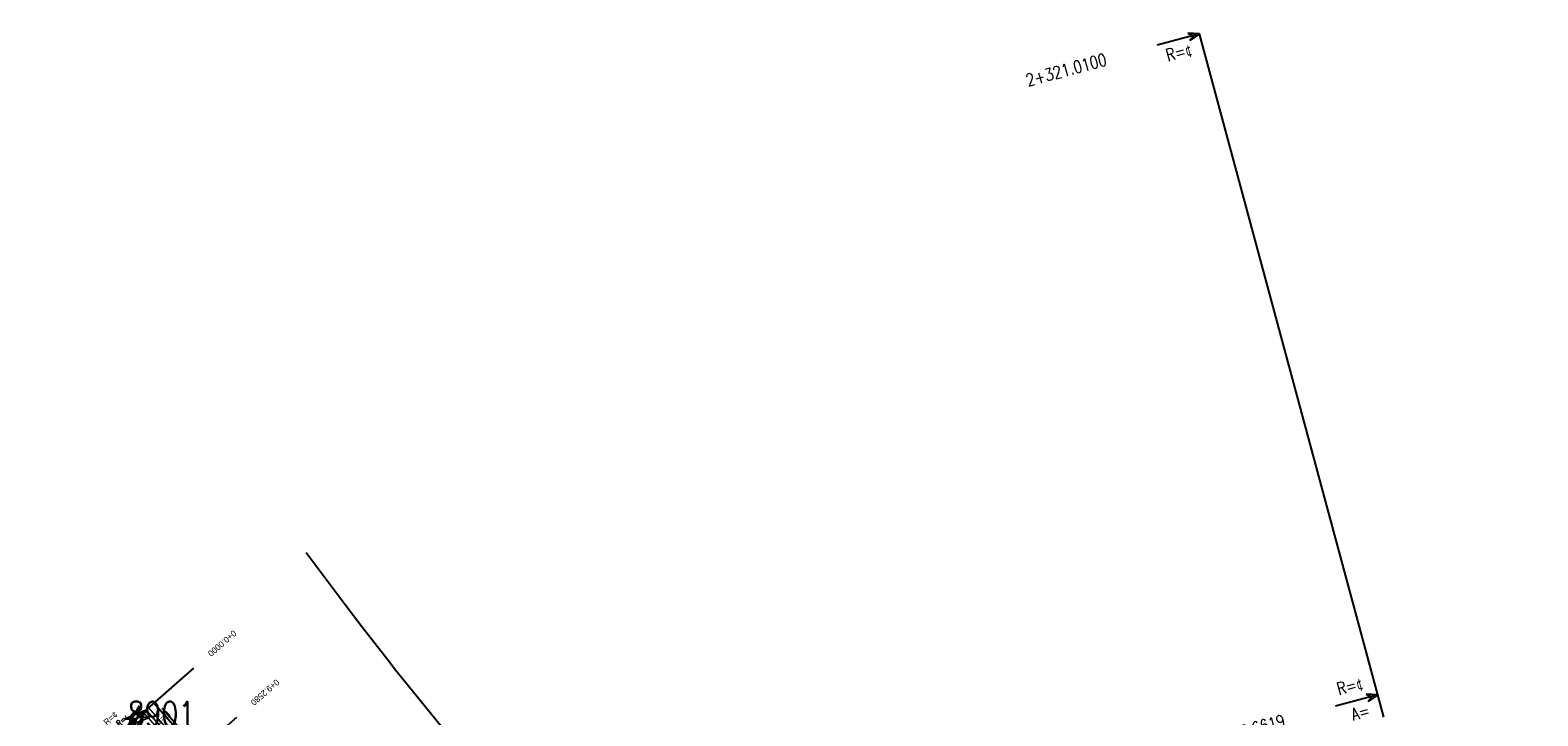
# Model space of a CAD drawing. Header units: metres. Extents: x 3458045 to 3462392, y 5482308 to 5484762.
# Tile 182 of 256: x 3459302 to 3459517, y 5484030 to 5484127. Entities that reach past the tile are written whole.
import ezdxf
from ezdxf.enums import TextEntityAlignment as Align

# ---------------------------------------------------------------- set-up
doc = ezdxf.new("R2010")
doc.units = ezdxf.units.M
doc.linetypes.add('AUSGEZOGEN', pattern=[2, 1, 1])
doc.linetypes.add('VERDECKT2', pattern=[4.7625, 3.175, -1.5875])
doc.layers.get('0').update_dxf_attribs({"linetype": 'CONTINUOUS'})
for name, color, linetype in [('-SP_AXIS', 7, 'CONTINUOUS'), ('SP_ACHSE_8911', 7, 'CONTINUOUS'), ('SP_AXIS', 7, 'CONTINUOUS'), ('SP_BAUGRUBE-VERBAU', 210, 'AUSGEZOGEN'), ('SP_StadtbahnFluchtweg', 1, 'CONTINUOUS'), ('SP_Tunnelwand_L7+8', 2, 'VERDECKT2'), ('SP_Vb_Planung', 10, 'CONTINUOUS'), ('T__AXIS', 3, 'CONTINUOUS')]:
    doc.layers.add(name, color=color, linetype=linetype)
doc.styles.add('K_ISOCP', font='k_isocp.shx')
doc.styles.add('SIMPLEX8', font='simplexd.shx', dxfattribs={"width": 0.8})
doc.linetypes.add('EISENBAHN', pattern='A,0.15,[130,ltypeshp.shx,S=0.25,R=0,X=0,Y=0],0.15', length=0.3)

# ---------------------------------------------------------------- blocks, each defined once
blk = doc.blocks.new('kmr_li')
at = {"color": 1, "linetype": 'Continuous'}
blk.add_line((0, 0), (0, 3.571), dxfattribs=at)
at = {"color": 1}
for p, q in [((0, 0), (-0.306, 0.907)), ((-0.306, 0.907), (0, 0.519)), ((0, 0), (0.306, 0.907)), ((0.306, 0.907), (0, 0.519))]:
    blk.add_line(p, q, dxfattribs=at)
at = {"color": 1, "linetype": 'Continuous', "style": 'K_ISOCP'}
blk.add_attdef('STATION', text='', height=1, rotation=270.00006, dxfattribs=at).set_placement((0, 4.404), align=Align.MIDDLE_RIGHT)
blk.add_attdef('PARAUL', text='', height=1, rotation=270.00006, dxfattribs=at).set_placement((-0.5, 1), align=Align.TOP_RIGHT)
blk.add_attdef('PARAOL', text='', height=1, rotation=270.00006, dxfattribs=at).set_placement((0.5, 1), align=Align.BOTTOM_RIGHT)

msp = doc.modelspace()

# ---------------------------------------------------------------- linework, layer by layer
at = {"layer": '-SP_AXIS'}
msp.add_lwpolyline([(3459494.7639, 5484029.4109), (3459493.9107, 5484032.5708), (3459468.5434, 5484126.5557)], dxfattribs=at)
at = {"layer": 'SP_ACHSE_8911'}
msp.add_lwpolyline([(3459666.0197, 5483705.8087), (3459480.8452, 5483884.1198, 0.01460522), (3459448.2649, 5483913.7082, 0.00242443), (3459442.2102, 5483918.8404, 0.00256822), (3459434.1203, 5483925.5585, 0.00183444), (3459425.9715, 5483932.2051, 0.00110066), (3459417.7839, 5483938.8037, 0.00036689), (3459409.5769, 5483945.3783, -0.00040894), (3459402.2143, 5483951.2772, -0.00122684), (3459394.8711, 5483957.2001, -0.00204473), (3459387.5668, 5483963.1709, -0.00286262), (3459380.3214, 5483969.2131, -0.00368052), (3459373.1558, 5483975.3496, -0.00337914), (3459367.7243, 5483980.1366, -0.03050846), (3459324.8322, 5484023.4541), (3459318.7313, 5484030.4176)], format="xyb", dxfattribs=at)
at = {"layer": 'SP_AXIS'}
msp.add_lwpolyline([(3459666.0197, 5483705.8087), (3459480.8452, 5483884.1198, 0.01460522), (3459448.2649, 5483913.7082, 0.00242443), (3459442.2102, 5483918.8404, 0.00256822), (3459434.1203, 5483925.5585, 0.00183444), (3459425.9715, 5483932.2051, 0.00110066), (3459417.7839, 5483938.8037, 0.00036689), (3459409.5769, 5483945.3783, -0.00040894), (3459402.2143, 5483951.2772, -0.00122684), (3459394.8711, 5483957.2001, -0.00204473), (3459387.5668, 5483963.1709, -0.00286262), (3459380.3214, 5483969.2131, -0.00368052), (3459373.1558, 5483975.3496, -0.00337914), (3459367.7243, 5483980.1366, -0.03050846), (3459324.8322, 5484023.4541), (3459318.7313, 5484030.4176)], format="xyb", dxfattribs=at)
at = {"layer": 'SP_BAUGRUBE-VERBAU'}
msp.add_lwpolyline([(3459341.468, 5484052.8071), (3459347.0418, 5484045.415, 0.03059047), (3459387.6199, 5483997.9406, 0.00331951), (3459392.6972, 5483992.7587, 0.00367116), (3459399.4886, 5483986.0199, 0.00285534), (3459406.3495, 5483979.3877, 0.00203953), (3459413.2575, 5483972.8395, 0.00122372), (3459420.1906, 5483966.353, 0.00040791), (3459427.1272, 5483959.9055, -0.00036746), (3459434.8098, 5483952.7653, -0.00110237), (3459442.4557, 5483945.6172, -0.00183729), (3459450.0438, 5483938.4392, -0.0025722), (3459457.5525, 5483931.2097, -0.00245403), (3459463.2084, 5483925.6523, -0.01456303), (3459493.0041, 5483894.304), (3459664.6047, 5483702.8955, -0.04555037)], format="xyb", dxfattribs=at)
at = {"layer": 'SP_StadtbahnFluchtweg'}
msp.add_lwpolyline([(3459770.9868, 5483573.8591, 0.07051565), (3459667.0255, 5483706.8532), (3459481.8509, 5483885.1643, 0.01460522), (3459449.208, 5483914.8096, 0.00242443), (3459443.1423, 5483919.951, 0.00256822), (3459435.0409, 5483926.6787, 0.00183444), (3459426.8839, 5483933.332, 0.00110066), (3459418.6913, 5483939.9347, 0.00036689), (3459410.4827, 5483946.5107, -0.00040894), (3459403.1219, 5483952.4081, -0.00122684), (3459395.7842, 5483958.3265, -0.00204473), (3459388.489, 5483964.2898, -0.00286262), (3459381.2564, 5483970.3214, -0.00368052), (3459374.107, 5483976.444, -0.00337914), (3459368.6904, 5483981.2179, -0.03050846), (3459325.9228, 5484024.4096), (3459319.8219, 5484031.3731)], format="xyb", dxfattribs=at)
at = {"layer": 'SP_Tunnelwand_L7+8'}
msp.add_lwpolyline([(3459667.3099, 5483707.1486), (3459482.1353, 5483885.4597, 0.01460522), (3459449.4746, 5483915.1211, 0.00242443), (3459443.4059, 5483920.2651, 0.00256822), (3459435.3012, 5483926.9955, 0.00183444), (3459427.1419, 5483933.6507, 0.00110066), (3459418.9479, 5483940.2545, 0.00036689), (3459410.7388, 5483946.8308, -0.00040894), (3459403.3785, 5483952.7278, -0.00122684), (3459396.0424, 5483958.645, -0.00204473), (3459388.7498, 5483964.6062, -0.00286262), (3459381.5208, 5483970.6348, -0.00368052), (3459374.376, 5483976.7534, -0.00337914), (3459368.9636, 5483981.5237, -0.03050846), (3459326.2312, 5484024.6798), (3459320.1303, 5484031.6433)], format="xyb", dxfattribs=at)
at = {"layer": 'SP_Vb_Planung', "linetype": 'AUSGEZOGEN', "lineweight": 13, "ltscale": 13}
for points in [[(3459665.6729, 5483705.4486), (3459480.4984, 5483883.7597, 0.01460522), (3459447.9397, 5483913.3284, 0.00242443), (3459441.8887, 5483918.4574, 0.00256822), (3459433.8028, 5483925.1722, 0.00183444), (3459425.6569, 5483931.8164, 0.00110066), (3459417.471, 5483938.4137, 0.00036689), (3459409.2646, 5483944.9879, -0.00040894), (3459401.9014, 5483950.8872, -0.00122684), (3459394.5562, 5483956.8117, -0.00204473), (3459387.2487, 5483962.7851, -0.00286262), (3459379.999, 5483968.831, -0.00368052), (3459372.8278, 5483974.9722, -0.00337914), (3459367.3912, 5483979.7637, -0.03050846), (3459324.4561, 5484023.1246), (3459318.3552, 5484030.0881)], [(3459666.3666, 5483706.1689), (3459481.192, 5483884.48, 0.01460522), (3459448.5901, 5483914.088, 0.00242443), (3459442.5316, 5483919.2234, 0.00256822), (3459434.4377, 5483925.9448, 0.00183444), (3459426.2861, 5483932.5937, 0.00110066), (3459418.0968, 5483939.1937, 0.00036689), (3459409.8893, 5483945.7688, -0.00040894), (3459402.5273, 5483951.6671, -0.00122684), (3459395.186, 5483957.5885, -0.00204473), (3459387.8848, 5483963.5568, -0.00286262), (3459380.6438, 5483969.5953, -0.00368052), (3459373.4838, 5483975.727, -0.00337914), (3459368.0575, 5483980.5095, -0.03050846), (3459325.2083, 5484023.7836), (3459319.1074, 5484030.7471)]]:
    msp.add_lwpolyline(points, format="xyb", dxfattribs=at)
at = {"layer": 'SP_Vb_Planung', "linetype": 'EISENBAHN', "lineweight": 13, "ltscale": 13}
msp.add_lwpolyline([(3459666.0197, 5483705.8087), (3459480.8452, 5483884.1198, 0.01460522), (3459448.2649, 5483913.7082, 0.00242443), (3459442.2102, 5483918.8404, 0.00256822), (3459434.1203, 5483925.5585, 0.00183444), (3459425.9715, 5483932.2051, 0.00110066), (3459417.7839, 5483938.8037, 0.00036689), (3459409.5769, 5483945.3783, -0.00040894), (3459402.2143, 5483951.2772, -0.00122684), (3459394.8711, 5483957.2001, -0.00204473), (3459387.5668, 5483963.1709, -0.00286262), (3459380.3214, 5483969.2131, -0.00368052), (3459373.1558, 5483975.3496, -0.00337914), (3459367.7243, 5483980.1366, -0.03050846), (3459324.8322, 5484023.4541), (3459318.7313, 5484030.4176)], format="xyb", dxfattribs=at)

# ---------------------------------------------------------------- block references
at = {"layer": '-SP_AXIS'}
ref = msp.add_blockref('kmr_li', (3459468.5434, 5484126.5557), dxfattribs=dict(at, xscale=1.75, yscale=1.75, zscale=1.75, rotation=105.1047000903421))
ref.add_attrib('STATION', ' 2+321.0100', dxfattribs={"layer": '0', "color": 1, "linetype": 'Continuous', "height": 1.75, "rotation": 15.104758, "style": 'SIMPLEX8', "width": 0.8}).set_placement((3459455.2534, 5484122.9686), align=Align.MIDDLE_RIGHT)
ref.add_attrib('PARAUL', 'R=¢', dxfattribs={"layer": '0', "color": 1, "linetype": 'Continuous', "height": 1.75, "rotation": 15.104758, "style": 'SIMPLEX8', "width": 0.8}).set_placement((3459467.0818, 5484125.2549), align=Align.TOP_RIGHT)
ref = msp.add_blockref('kmr_li', (3459493.9107, 5484032.5708), dxfattribs=dict(at, xscale=1.75, yscale=1.75, zscale=1.75, rotation=105.1047000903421))
ref.add_attrib('STATION', ' 2+223.6619', dxfattribs={"layer": '0', "color": 1, "linetype": 'Continuous', "height": 1.75, "rotation": 15.104758, "style": 'SIMPLEX8', "width": 0.8}).set_placement((3459480.6207, 5484028.9837), align=Align.MIDDLE_RIGHT)
ref.add_attrib('PARAOL', 'R=¢', dxfattribs={"layer": '0', "color": 1, "linetype": 'Continuous', "height": 1.75, "rotation": 15.104758, "style": 'SIMPLEX8', "width": 0.8}).set_placement((3459491.9931, 5484032.9596), align=Align.BOTTOM_RIGHT)
ref.add_attrib('PARAUL', 'A=', dxfattribs={"layer": '0', "color": 1, "linetype": 'Continuous', "height": 1.75, "rotation": 15.104758, "style": 'SIMPLEX8', "width": 0.8}).set_placement((3459492.4492, 5484031.27), align=Align.TOP_RIGHT)
at = {"layer": 'SP_AXIS', "color": 0}
ref = msp.add_blockref('kmr_li', (3459316.099, 5484028.11), dxfattribs=dict(at, xscale=3.500000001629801, yscale=3.500000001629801, zscale=3.500000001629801, rotation=311.22242406))
ref.add_attrib('STATION', '0+0.0000', dxfattribs={"layer": '0', "color": 1, "linetype": 'Continuous', "height": 0.875, "rotation": 221.222482, "style": 'K_ISOCP'}).set_placement((3459327.6929, 5484038.2677), align=Align.MIDDLE_RIGHT)
ref.add_attrib('PARAOL', 'R=¢', dxfattribs={"layer": '0', "color": 1, "linetype": 'Continuous', "height": 0.875, "rotation": 221.222482, "style": 'K_ISOCP'}).set_placement((3459319.8848, 5484029.1002), align=Align.BOTTOM_RIGHT)
ref = msp.add_blockref('kmr_li', (3459322.1999, 5484021.1465), dxfattribs=dict(at, xscale=3.500000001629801, yscale=3.500000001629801, zscale=3.500000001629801, rotation=311.22242406))
ref.add_attrib('STATION', '0+9.2580', dxfattribs={"layer": '0', "color": 1, "linetype": 'Continuous', "height": 0.875, "rotation": 221.222482, "style": 'K_ISOCP'}).set_placement((3459333.7937, 5484031.3042), align=Align.MIDDLE_RIGHT)
ref.add_attrib('PARAOL', 'R=-503.5000', dxfattribs={"layer": '0', "color": 1, "linetype": 'Continuous', "height": 0.875, "rotation": 221.222482, "style": 'K_ISOCP'}).set_placement((3459325.9856, 5484022.1367), align=Align.BOTTOM_RIGHT)
ref.add_attrib('PARAUL', 'R=¢', dxfattribs={"layer": '0', "color": 1, "linetype": 'Continuous', "height": 0.875, "rotation": 221.222482, "style": 'K_ISOCP'}).set_placement((3459323.6792, 5484024.7692), align=Align.TOP_RIGHT)
ref = msp.add_blockref('kmr_li', (3459318.7313, 5484030.4176), dxfattribs=dict(at, xscale=3.500000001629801, yscale=3.500000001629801, zscale=3.500000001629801, rotation=131.2223924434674))
ref.add_attrib('STATION', '0+832.4310', dxfattribs={"layer": '0', "color": 1, "linetype": 'Continuous', "height": 0.875, "rotation": 41.222451, "style": 'K_ISOCP'}).set_placement((3459307.1374, 5484020.2599), align=Align.MIDDLE_RIGHT)
ref.add_attrib('PARAOL', 'R=¢', dxfattribs={"layer": '0', "color": 1, "linetype": 'Continuous', "height": 0.875, "rotation": 41.222451, "style": 'K_ISOCP'}).set_placement((3459314.9455, 5484029.4274), align=Align.BOTTOM_RIGHT)
ref.add_attrib('PARAUL', 'R=¢', dxfattribs={"layer": '0', "color": 1, "linetype": 'Continuous', "height": 0.875, "rotation": 41.222451, "style": 'K_ISOCP'}).set_placement((3459317.252, 5484026.7949), align=Align.TOP_RIGHT)
at = {"layer": 'T__AXIS', "color": 0}
ref = msp.add_blockref('kmr_li', (3459317.4158, 5484029.2646), dxfattribs=dict(at, xscale=0.8750000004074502, yscale=0.8750000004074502, zscale=0.8750000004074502, rotation=131.2223451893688))
ref.add_attrib('STATION', '0+832.3280', dxfattribs={"layer": '0', "color": 1, "linetype": 'Continuous', "height": 0.875, "rotation": 41.222404, "style": 'SIMPLEX8', "width": 0.8}).set_placement((3459312.2388, 5484024.729), align=Align.MIDDLE_RIGHT)
ref.add_attrib('PARAOL', 'R=¢', dxfattribs={"layer": '0', "color": 1, "linetype": 'Continuous', "height": 0.875, "rotation": 41.222404, "style": 'SIMPLEX8', "width": 0.8}).set_placement((3459316.4694, 5484029.0171), align=Align.BOTTOM_RIGHT)
ref.add_attrib('PARAUL', 'R=¢', dxfattribs={"layer": '0', "color": 1, "linetype": 'Continuous', "height": 0.875, "rotation": 41.222404, "style": 'SIMPLEX8', "width": 0.8}).set_placement((3459317.046, 5484028.3589), align=Align.TOP_RIGHT)

# ---------------------------------------------------------------- texts
at = {"layer": 'SP_AXIS', "color": 0, "style": 'SIMPLEX8', "width": 0.8}
msp.add_text('8901', height=3.5, dxfattribs=at).set_placement((3459316.099, 5484028.11))

doc.saveas('drawing.dxf')
